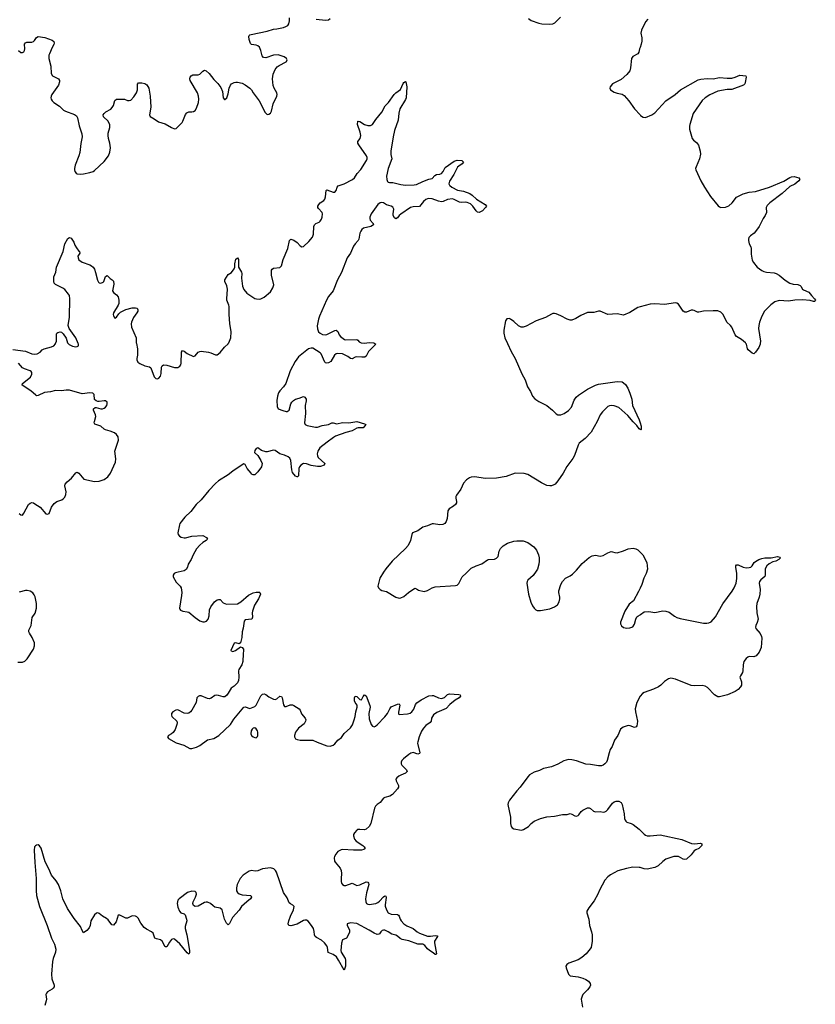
# Model space of a CAD drawing. Header units: inches. Extents: x 1649826 to 1814874, y 507393 to 641959.
# Tile 79 of 131: x 1772096 to 1782233, y 531586 to 544123. Entities that reach past the tile are written whole.
import ezdxf

# ---------------------------------------------------------------- set-up
doc = ezdxf.new("R2010")
doc.units = ezdxf.units.IN
doc.header["$MEASUREMENT"] = 0
for name, color, linetype in [('B7573', 7, 'Continuous'), ('B7574', 7, 'Continuous'), ('B7583', 7, 'Continuous'), ('B7584', 7, 'Continuous')]:
    doc.layers.add(name, color=color, linetype=linetype)

msp = doc.modelspace()

# ---------------------------------------------------------------- linework, layer by layer
at = {"layer": 'B7573', "color": 6}
for points, elevation in [([(1772010, 539924), (1772170, 539901), (1772249, 539869), (1772290, 539866), (1772317, 539870), (1772356, 539890), (1772382, 539918), (1772407, 539933), (1772503, 539957), (1772530, 539972), (1772550, 539995), (1772552, 540000)], 500), ([(1776620, 540000), (1776633, 539990), (1776541, 539899), (1776510, 539838), (1776493, 539827), (1776455, 539825), (1776390, 539829), (1776370, 539825), (1776330, 539804), (1776310, 539808), (1776276, 539836), (1776210, 539868), (1776146, 539874), (1776130, 539870), (1776108, 539852), (1776058, 539770), (1776030, 539754), (1776010, 539748), (1775994, 539754), (1775983, 539763), (1775938, 539870), (1775923, 539883), (1775830, 539939), (1775810, 539942), (1775776, 539930), (1775650, 539830), (1775607, 539770), (1775542, 539650), (1775486, 539490), (1775458, 539450), (1775410, 539396), (1775395, 539370), (1775381, 539330), (1775374, 539274), (1775376, 539196), (1775390, 539170), (1775450, 539145), (1775490, 539134), (1775504, 539136), (1775527, 539150), (1775551, 539230), (1775565, 539255), (1775584, 539276), (1775610, 539291), (1775656, 539304), (1775710, 539326), (1775730, 539316), (1775745, 539290), (1775747, 539270), (1775735, 539210), (1775739, 539110), (1775725, 538990), (1775734, 538970), (1775757, 538957), (1775864, 538936), (1775890, 538936), (1775950, 538956), (1776032, 538968), (1776071, 538989), (1776090, 538990), (1776135, 538975), (1776210, 538994), (1776290, 538989), (1776390, 539006), (1776490, 538978), (1776504, 538970), (1776493, 538950), (1776470, 538928), (1776410, 538925), (1776390, 538920), (1776332, 538890), (1776253, 538867), (1776121, 538819), (1776095, 538805), (1776015, 538745), (1775921, 538670), (1775894, 538630), (1775886, 538594), (1775889, 538570), (1775900, 538550), (1775985, 538470), (1775974, 538450), (1775930, 538433), (1775890, 538433), (1775808, 538448), (1775750, 538469), (1775710, 538471), (1775676, 538450), (1775660, 538430), (1775653, 538410), (1775646, 538314), (1775637, 538303), (1775630, 538301), (1775610, 538310), (1775570, 538358), (1775562, 538390), (1775552, 538510), (1775538, 538538), (1775517, 538557), (1775470, 538579), (1775410, 538595), (1775350, 538638), (1775330, 538641), (1775250, 538620), (1775230, 538620), (1775177, 538637), (1775130, 538673), (1775110, 538663), (1775090, 538637), (1775088, 538610), (1775132, 538572), (1775170, 538510), (1775183, 538470), (1775177, 538430), (1775130, 538365), (1775090, 538329), (1775070, 538329), (1775050, 538335), (1775044, 538350), (1774992, 538410), (1774970, 538459), (1774950, 538467), (1774930, 538456), (1774810, 538376), (1774751, 538329), (1774630, 538250), (1774590, 538217), (1774505, 538130), (1774409, 538010), (1774346, 537950), (1774278, 537862), (1774201, 537790), (1774138, 537710), (1774130, 537690), (1774112, 537590), (1774113, 537570), (1774130, 537546), (1774154, 537534), (1774190, 537526), (1774210, 537527), (1774290, 537546), (1774430, 537554), (1774474, 537530), (1774487, 537510), (1774470, 537490), (1774430, 537465), (1774390, 537432), (1774350, 537386), (1774304, 537310), (1774279, 537250), (1774242, 537190), (1774234, 537150), (1774218, 537122), (1774190, 537105), (1774115, 537090), (1774082, 537078), (1774066, 537070), (1774052, 537050), (1774053, 537030), (1774090, 536963), (1774140, 536910), (1774153, 536890), (1774160, 536830), (1774159, 536790), (1774132, 536632), (1774136, 536616), (1774145, 536605), (1774173, 536593), (1774230, 536585), (1774250, 536578), (1774330, 536510), (1774390, 536467), (1774430, 536454), (1774450, 536455), (1774475, 536465), (1774497, 536490), (1774508, 536532), (1774516, 536610), (1774531, 536649), (1774578, 536710), (1774610, 536736), (1774630, 536742), (1774650, 536739), (1774690, 536700), (1774730, 536680), (1774870, 536687), (1774913, 536710), (1775010, 536795), (1775070, 536824), (1775110, 536833), (1775152, 536832), (1775156, 536830), (1775162, 536810), (1775139, 536750), (1775087, 536670), (1775062, 536590), (1775059, 536570), (1775063, 536517), (1775055, 536490), (1774970, 536482), (1774957, 536463), (1774943, 536377), (1774929, 536329), (1774924, 536256), (1774910, 536188), (1774890, 536177), (1774850, 536189), (1774830, 536184), (1774788, 536090), (1774790, 536085), (1774810, 536079), (1774844, 536090), (1774910, 536138), (1774930, 536131), (1774946, 536106), (1774948, 536090), (1774941, 536050), (1774937, 535950), (1774927, 535910), (1774889, 535850), (1774885, 535830), (1774889, 535750), (1774884, 535710), (1774870, 535678), (1774830, 535637), (1774790, 535610), (1774754, 535546), (1774736, 535524), (1774710, 535503), (1774690, 535500), (1774630, 535518), (1774599, 535521), (1774584, 535516), (1774537, 535483), (1774510, 535476), (1774490, 535479), (1774410, 535512), (1774388, 535512), (1774370, 535507), (1774353, 535490), (1774344, 535430), (1774290, 535333), (1774271, 535309), (1774250, 535295), (1774230, 535288), (1774190, 535293), (1774110, 535334), (1774084, 535330), (1774047, 535310), (1774032, 535290), (1774028, 535268), (1774036, 535250), (1774097, 535190), (1774101, 535170), (1774099, 535150), (1774075, 535085), (1774052, 535048), (1774030, 535028), (1773991, 535010), (1773981, 534990), (1773990, 534970), (1774090, 534916), (1774185, 534885), (1774264, 534844), (1774290, 534842), (1774350, 534862), (1774390, 534882), (1774490, 534953), (1774570, 534970), (1774633, 535007), (1774781, 535150), (1774823, 535217), (1774950, 535369), (1774970, 535374), (1775030, 535354), (1775090, 535376), (1775110, 535393), (1775170, 535515), (1775190, 535534), (1775210, 535539), (1775230, 535530), (1775270, 535500), (1775330, 535472), (1775350, 535468), (1775370, 535477), (1775410, 535511), (1775430, 535507), (1775438, 535490), (1775458, 535398), (1775470, 535378), (1775490, 535377), (1775542, 535398), (1775570, 535399), (1775590, 535392), (1775658, 535350), (1775670, 535330), (1775686, 535286), (1775735, 535230), (1775740, 535210), (1775739, 535190), (1775721, 535159), (1775650, 535104), (1775608, 535052), (1775597, 535010), (1775598, 534990), (1775610, 534966), (1775630, 534957), (1775670, 534948), (1775830, 534949), (1775884, 534924), (1776010, 534878), (1776050, 534875), (1776090, 534887), (1776110, 534902), (1776150, 534950), (1776195, 534985), (1776230, 535033), (1776310, 535107), (1776335, 535145), (1776359, 535210), (1776370, 535250), (1776378, 535310), (1776397, 535370), (1776395, 535395), (1776368, 535430), (1776361, 535450), (1776362, 535490), (1776370, 535510), (1776390, 535505), (1776430, 535467), (1776450, 535462), (1776473, 535507), (1776490, 535528), (1776510, 535513), (1776558, 535390), (1776561, 535370), (1776543, 535290), (1776550, 535219), (1776574, 535150), (1776590, 535127), (1776610, 535120), (1776630, 535126), (1776650, 535143), (1776750, 535245), (1776782, 535290), (1776810, 535347), (1776830, 535372), (1776910, 535409), (1776930, 535410), (1776937, 535397), (1776924, 535304), (1776924, 535284), (1776930, 535276), (1777037, 535283), (1777069, 535291), (1777093, 535310), (1777116, 535344), (1777137, 535403), (1777155, 535425), (1777210, 535463), (1777310, 535513), (1777350, 535520), (1777370, 535517), (1777430, 535488), (1777470, 535481), (1777508, 535492), (1777548, 535530), (1777570, 535538), (1777690, 535532), (1777707, 535527), (1777710, 535510), (1777693, 535490), (1777643, 535457), (1777578, 535402), (1777530, 535351), (1777410, 535300), (1777368, 535270), (1777344, 535230), (1777337, 535190), (1777327, 535173), (1777270, 535135), (1777240, 535100), (1777217, 535063), (1777186, 534990), (1777168, 534930), (1777166, 534910), (1777196, 534790), (1777190, 534778), (1777170, 534773), (1777110, 534791), (1777078, 534782), (1777052, 534768), (1776986, 534710), (1776966, 534690), (1776954, 534670), (1776955, 534650), (1776966, 534630), (1777024, 534570), (1777031, 534550), (1777011, 534530), (1776950, 534505), (1776926, 534490), (1776900, 534470), (1776889, 534451), (1776892, 534430), (1776923, 534370), (1776922, 534350), (1776910, 534330), (1776844, 534256), (1776810, 534237), (1776750, 534220), (1776731, 534209), (1776690, 534157), (1776649, 534131), (1776629, 534111), (1776616, 534084), (1776569, 533890), (1776550, 533850), (1776510, 533814), (1776490, 533806), (1776430, 533813), (1776400, 533810), (1776390, 533805), (1776360, 533770), (1776350, 533750), (1776347, 533730), (1776360, 533690), (1776383, 533663), (1776467, 533610), (1776486, 533590), (1776496, 533570), (1776494, 533566), (1776482, 533558), (1776450, 533549), (1776348, 533548), (1776210, 533557), (1776190, 533554), (1776150, 533530), (1776122, 533498), (1776106, 533470), (1776103, 533450), (1776108, 533410), (1776115, 533395), (1776178, 533318), (1776193, 533290), (1776197, 533250), (1776190, 533190), (1776191, 533151), (1776197, 533130), (1776210, 533110), (1776230, 533100), (1776250, 533100), (1776330, 533128), (1776350, 533122), (1776390, 533097), (1776430, 533109), (1776510, 533147), (1776530, 533142), (1776540, 533130), (1776543, 533110), (1776514, 533006), (1776501, 532930), (1776504, 532890), (1776515, 532870), (1776530, 532860), (1776550, 532857), (1776632, 532868), (1776658, 532882), (1776679, 532901), (1776730, 532955), (1776750, 532969), (1776762, 532962), (1776767, 532947), (1776753, 532853), (1776754, 532834), (1776769, 532790), (1776792, 532750), (1776830, 532734), (1776909, 532729), (1776921, 532721), (1776932, 532710), (1776945, 532670), (1776957, 532650), (1776990, 532610), (1777030, 532586), (1777110, 532552), (1777158, 532510), (1777190, 532490), (1777290, 532452), (1777330, 532453), (1777390, 532464), (1777417, 532457), (1777420, 532450), (1777381, 532390), (1777379, 532370), (1777407, 532230), (1777399, 532221), (1777390, 532221), (1777363, 532243), (1777316, 532270), (1777290, 532292), (1777256, 532336), (1777232, 532352), (1777170, 532353), (1777055, 532395), (1776970, 532410), (1776943, 532423), (1776910, 532455), (1776890, 532468), (1776839, 532479), (1776791, 532510), (1776750, 532528), (1776730, 532530), (1776715, 532525), (1776698, 532510), (1776678, 532482), (1776670, 532478), (1776650, 532477), (1776610, 532494), (1776550, 532530), (1776390, 532614), (1776310, 532624), (1776269, 532610), (1776267, 532590), (1776291, 532551), (1776298, 532530), (1776296, 532504), (1776287, 532473), (1776258, 532430), (1776210, 532405), (1776194, 532366), (1776189, 532270), (1776192, 532250), (1776241, 532170), (1776247, 532150), (1776245, 532070), (1776230, 532019), (1776158, 532150), (1776131, 532191), (1776090, 532220), (1776027, 532247), (1776019, 532310), (1776011, 532330), (1775979, 532370), (1775943, 532403), (1775877, 532437), (1775861, 532450), (1775851, 532470), (1775848, 532512), (1775839, 532550), (1775815, 532590), (1775770, 532644), (1775750, 532658), (1775730, 532659), (1775710, 532654), (1775630, 532608), (1775550, 532586), (1775525, 532590), (1775516, 532610), (1775524, 532650), (1775545, 532710), (1775583, 532790), (1775590, 532810), (1775591, 532831), (1775576, 532850), (1775545, 532865), (1775530, 532880), (1775502, 532942), (1775456, 533010), (1775369, 533270), (1775355, 533290), (1775332, 533310), (1775290, 533325), (1775191, 533309), (1775130, 533286), (1775097, 533283), (1775050, 533288), (1775018, 533282), (1774944, 533230), (1774904, 533190), (1774868, 533112), (1774858, 533070), (1774860, 533030), (1774869, 533010), (1774892, 532992), (1774930, 532978), (1775039, 532970), (1775050, 532950), (1775035, 532930), (1774988, 532892), (1774923, 532830), (1774890, 532785), (1774807, 532693), (1774770, 532615), (1774750, 532598), (1774730, 532618), (1774705, 532670), (1774674, 532790), (1774650, 532810), (1774584, 532824), (1774559, 532839), (1774525, 532870), (1774490, 532886), (1774470, 532887), (1774450, 532882), (1774370, 532834), (1774332, 532832), (1774310, 532844), (1774301, 532870), (1774306, 532890), (1774336, 532950), (1774347, 532990), (1774343, 533010), (1774330, 533023), (1774290, 533025), (1774233, 533010), (1774126, 532930), (1774110, 532910), (1774105, 532890), (1774103, 532870), (1774110, 532825), (1774130, 532773), (1774147, 532750), (1774190, 532738), (1774204, 532724), (1774223, 532670), (1774225, 532650), (1774205, 532575), (1774204, 532550), (1774224, 532470), (1774259, 532270), (1774259, 532241), (1774250, 532225), (1774230, 532240), (1774137, 532357), (1774070, 532416), (1774050, 532421), (1774030, 532413), (1774003, 532377), (1773970, 532316), (1773950, 532319), (1773910, 532392), (1773889, 532409), (1773839, 532419), (1773818, 532430), (1773795, 532490), (1773773, 532510), (1773710, 532542), (1773683, 532563), (1773639, 532619), (1773604, 532684), (1773590, 532699), (1773570, 532708), (1773530, 532711), (1773510, 532705), (1773470, 532682), (1773450, 532682), (1773370, 532723), (1773350, 532719), (1773325, 532635), (1773290, 532593), (1773270, 532597), (1773221, 532661), (1773200, 532680), (1773150, 532710), (1773110, 532742), (1773090, 532750), (1773074, 532746), (1773050, 532725), (1773004, 532650), (1772995, 532590), (1772982, 532558), (1772950, 532527), (1772910, 532498), (1772890, 532527), (1772870, 532576), (1772790, 532678), (1772705, 532805), (1772644, 532930), (1772620, 533030), (1772591, 533111), (1772560, 533160), (1772501, 533230), (1772467, 533310), (1772420, 533400), (1772370, 533575), (1772350, 533604), (1772330, 533615), (1772310, 533614), (1772297, 533603), (1772286, 533590), (1772280, 533550), (1772289, 533390), (1772307, 533190), (1772305, 533035), (1772312, 532970), (1772347, 532830), (1772444, 532590), (1772500, 532430), (1772540, 532350), (1772555, 532290), (1772552, 532248), (1772524, 532170), (1772515, 532130), (1772500, 531970), (1772504, 531910), (1772533, 531830), (1772534, 531810), (1772523, 531790), (1772510, 531779), (1772450, 531745), (1772437, 531730), (1772429, 531710), (1772436, 531650), (1772435, 531630), (1772417, 531570)], 500), ([(1772714, 540000), (1772726, 539986), (1772770, 539966), (1772810, 539959), (1772830, 539960), (1772847, 539970), (1772847, 539990), (1772842, 540000)], 500), ([(1773583, 540000), (1773596, 539930), (1773596, 539850), (1773588, 539810), (1773589, 539790), (1773603, 539763), (1773626, 539746), (1773690, 539717), (1773750, 539702), (1773765, 539690), (1773810, 539577), (1773830, 539553), (1773851, 539549), (1773870, 539559), (1773890, 539585), (1773900, 539620), (1773903, 539697), (1773910, 539714), (1773930, 539727), (1773970, 539726), (1774070, 539694), (1774110, 539696), (1774135, 539710), (1774150, 539730), (1774155, 539750), (1774158, 539890), (1774168, 539912), (1774190, 539904), (1774231, 539871), (1774310, 539836), (1774330, 539844), (1774370, 539888), (1774390, 539899), (1774410, 539904), (1774502, 539890), (1774530, 539882), (1774590, 539854), (1774610, 539856), (1774650, 539884), (1774706, 539954), (1774750, 539994), (1774754, 540000)], 500), ([(1778310, 540000), (1778359, 539899), (1778410, 539811), (1778493, 539613), (1778538, 539538), (1778567, 539450), (1778603, 539390), (1778629, 539329), (1778657, 539297), (1778710, 539262), (1778811, 539211), (1778886, 539150), (1778930, 539103), (1778951, 539091), (1778990, 539091), (1779033, 539107), (1779090, 539148), (1779125, 539190), (1779160, 539280), (1779184, 539316), (1779216, 539344), (1779330, 539420), (1779430, 539470), (1779470, 539482), (1779710, 539516), (1779770, 539510), (1779790, 539501), (1779816, 539476), (1779843, 539430), (1779869, 539369), (1779896, 539290), (1779905, 539210), (1779988, 539030), (1780000, 538991)], 600), ([(1772090, 537834), (1772110, 537819), (1772130, 537815), (1772150, 537839), (1772210, 537950), (1772230, 537969), (1772250, 537974), (1772270, 537970), (1772290, 537960), (1772356, 537916), (1772430, 537830), (1772450, 537826), (1772470, 537835), (1772502, 537918), (1772536, 537964), (1772570, 537988), (1772631, 538009), (1772655, 538025), (1772670, 538043), (1772684, 538076), (1772688, 538110), (1772671, 538189), (1772675, 538210), (1772700, 538240), (1772756, 538284), (1772810, 538352), (1772830, 538360), (1772850, 538348), (1772913, 538273), (1773050, 538242), (1773110, 538245), (1773173, 538267), (1773217, 538303), (1773253, 538347), (1773315, 538490), (1773320, 538530), (1773310, 538630), (1773354, 538770), (1773351, 538810), (1773330, 538842), (1773302, 538862), (1773250, 538885), (1773190, 538899), (1773170, 538910), (1773130, 538946), (1773053, 538973), (1773045, 538990), (1773047, 539007), (1773064, 539070), (1773063, 539090), (1773035, 539150), (1773036, 539170), (1773056, 539184), (1773070, 539186), (1773130, 539167), (1773150, 539167), (1773170, 539176), (1773189, 539190), (1773204, 539210), (1773212, 539230), (1773210, 539253), (1773190, 539268), (1773171, 539271), (1773110, 539261), (1773090, 539262), (1773070, 539270), (1773049, 539289), (1773043, 539350), (1773027, 539367), (1772991, 539371), (1772890, 539360), (1772730, 539406), (1772690, 539406), (1772630, 539399), (1772550, 539402), (1772490, 539386), (1772410, 539374), (1772330, 539338), (1772310, 539335), (1772300, 539340), (1772238, 539398), (1772126, 539470), (1772132, 539490), (1772234, 539570), (1772251, 539610), (1772250, 539630), (1772242, 539642), (1772231, 539651), (1772156, 539676), (1772131, 539691), (1772080, 539750)], 500), ([(1780000, 538907), (1779990, 538913), (1779958, 538958), (1779910, 539002), (1779842, 539082), (1779730, 539183), (1779670, 539205), (1779630, 539209), (1779610, 539205), (1779590, 539196), (1779570, 539177), (1779522, 539130), (1779490, 539090), (1779453, 539007), (1779375, 538870), (1779301, 538790), (1779225, 538730), (1779210, 538707), (1779165, 538575), (1779144, 538536), (1779066, 538434), (1779020, 538350), (1778954, 538250), (1778917, 538210), (1778900, 538200), (1778870, 538188), (1778850, 538186), (1778810, 538194), (1778744, 538224), (1778571, 538331), (1778525, 538345), (1778410, 538348), (1778292, 538308), (1778170, 538285), (1778030, 538282), (1777890, 538303), (1777850, 538300), (1777825, 538290), (1777790, 538262), (1777750, 538220), (1777715, 538145), (1777659, 538070), (1777652, 538050), (1777652, 538032), (1777662, 537990), (1777659, 537970), (1777648, 537952), (1777624, 537930), (1777567, 537893), (1777550, 537870), (1777544, 537770), (1777530, 537734), (1777513, 537710), (1777485, 537695), (1777450, 537690), (1777370, 537704), (1777350, 537704), (1777290, 537678), (1777230, 537662), (1777170, 537616), (1777102, 537590), (1777090, 537570), (1777076, 537490), (1777047, 537430), (1777011, 537390), (1776843, 537230), (1776761, 537130), (1776730, 537087), (1776684, 537010), (1776660, 536910), (1776666, 536890), (1776687, 536867), (1776710, 536857), (1776770, 536841), (1776890, 536768), (1776930, 536757), (1776950, 536761), (1776990, 536780), (1777050, 536830), (1777130, 536884), (1777150, 536878), (1777178, 536858), (1777250, 536844), (1777290, 536854), (1777350, 536889), (1777390, 536903), (1777650, 536917), (1777670, 536924), (1777690, 536942), (1777734, 537030), (1777786, 537074), (1777850, 537140), (1777910, 537171), (1777984, 537196), (1778054, 537246), (1778070, 537251), (1778145, 537255), (1778172, 537268), (1778191, 537290), (1778206, 537354), (1778222, 537390), (1778256, 537424), (1778310, 537458), (1778390, 537484), (1778430, 537489), (1778510, 537486), (1778570, 537467), (1778648, 537410), (1778680, 537370), (1778704, 537310), (1778714, 537270), (1778716, 537230), (1778710, 537190), (1778692, 537128), (1778678, 537102), (1778636, 537044), (1778572, 536988), (1778561, 536970), (1778559, 536950), (1778578, 536810), (1778610, 536707), (1778630, 536661), (1778649, 536630), (1778670, 536610), (1778690, 536601), (1778730, 536599), (1778850, 536622), (1778910, 536649), (1778946, 536674), (1778968, 536710), (1778977, 536750), (1778978, 536770), (1778963, 536830), (1778966, 536850), (1778991, 536930), (1779011, 536969), (1779050, 537011), (1779110, 537041), (1779138, 537062), (1779190, 537114), (1779260, 537200), (1779350, 537276), (1779390, 537298), (1779410, 537302), (1779430, 537304), (1779490, 537294), (1779530, 537300), (1779590, 537336), (1779630, 537350), (1779649, 537349), (1779678, 537338), (1779710, 537336), (1779790, 537358), (1779850, 537387), (1779910, 537393), (1779945, 537385), (1779970, 537372), (1780000, 537344)], 600), ([(1772070, 535944), (1772130, 535942), (1772163, 535957), (1772190, 535983), (1772272, 536110), (1772285, 536150), (1772283, 536190), (1772255, 536255), (1772219, 536310), (1772211, 536330), (1772214, 536350), (1772244, 536410), (1772256, 536510), (1772292, 536568), (1772312, 536630), (1772310, 536690), (1772293, 536773), (1772281, 536801), (1772264, 536824), (1772230, 536847), (1772190, 536854), (1772170, 536853), (1772090, 536832)], 500), ([(1780000, 536885), (1779979, 536841), (1779915, 536725), (1779861, 536679), (1779807, 536590), (1779752, 536450), (1779752, 536430), (1779763, 536403), (1779790, 536385), (1779830, 536376), (1779870, 536379), (1779906, 536394), (1779930, 536426), (1779945, 536490), (1779960, 536520), (1779970, 536530), (1780000, 536546)], 600), ([(1780000, 535509), (1779958, 535430), (1779939, 535350), (1779942, 535310), (1779965, 535190), (1779964, 535156), (1779958, 535130), (1779950, 535118), (1779930, 535110), (1779872, 535132), (1779850, 535134), (1779785, 535115), (1779752, 535090), (1779715, 535010), (1779676, 534950), (1779644, 534870), (1779620, 534830), (1779606, 534790), (1779582, 534690), (1779572, 534670), (1779552, 534648), (1779530, 534632), (1779510, 534624), (1779470, 534624), (1779370, 534641), (1779310, 534643), (1779190, 534685), (1779130, 534700), (1779090, 534702), (1779030, 534685), (1778950, 534642), (1778870, 534610), (1778771, 534589), (1778717, 534563), (1778650, 534540), (1778593, 534507), (1778570, 534483), (1778474, 534350), (1778430, 534303), (1778335, 534185), (1778318, 534150), (1778317, 534130), (1778349, 533970), (1778348, 533888), (1778359, 533850), (1778371, 533831), (1778390, 533821), (1778490, 533804), (1778514, 533810), (1778580, 533850), (1778613, 533890), (1778650, 533918), (1778730, 533953), (1778810, 533975), (1778910, 533980), (1779010, 534002), (1779070, 534002), (1779110, 534016), (1779130, 534009), (1779170, 533984), (1779190, 533983), (1779210, 533988), (1779221, 533999), (1779250, 534040), (1779270, 534060), (1779330, 534086), (1779350, 534089), (1779370, 534078), (1779406, 534046), (1779430, 534037), (1779490, 534041), (1779530, 534034), (1779550, 534037), (1779570, 534047), (1779590, 534065), (1779650, 534149), (1779670, 534164), (1779694, 534174), (1779730, 534174), (1779757, 534157), (1779773, 534130), (1779796, 534010), (1779802, 533950), (1779808, 533930), (1779817, 533917), (1779830, 533906), (1779888, 533890), (1779914, 533874), (1779990, 533815), (1780000, 533805)], 600), ([(1780000, 533326), (1779990, 533329), (1779908, 533332), (1779825, 533315), (1779716, 533284), (1779624, 533236), (1779590, 533209), (1779550, 533165), (1779481, 533039), (1779463, 532990), (1779417, 532903), (1779346, 532814), (1779323, 532770), (1779323, 532750), (1779348, 532670), (1779354, 532590), (1779382, 532510), (1779389, 532470), (1779391, 532390), (1779376, 532310), (1779349, 532271), (1779312, 532228), (1779258, 532182), (1779210, 532153), (1779091, 532110), (1779066, 532094), (1779056, 532070), (1779058, 532050), (1779088, 531970), (1779110, 531950), (1779210, 531935), (1779270, 531920), (1779310, 531902), (1779341, 531881), (1779366, 531850), (1779368, 531830), (1779361, 531810), (1779330, 531770), (1779272, 531710), (1779261, 531690), (1779249, 531650), (1779267, 531550)], 600)]:
    msp.add_lwpolyline(points, dxfattribs=dict(at, elevation=elevation))
at = {"layer": 'B7573', "color": 6, "elevation": 500}
msp.add_lwpolyline([(1775090, 535108), (1775070, 535104), (1775056, 535090), (1775045, 535070), (1775042, 535030), (1775050, 535010), (1775070, 534990), (1775090, 534983), (1775110, 534981), (1775125, 534995), (1775130, 535010), (1775131, 535050), (1775125, 535070), (1775110, 535095)], close=True, dxfattribs=at)
at = {"layer": 'B7574', "color": 6}
for points, elevation in [([(1772080, 543730), (1772110, 543707), (1772130, 543705), (1772150, 543714), (1772159, 543730), (1772163, 543750), (1772159, 543810), (1772168, 543830), (1772185, 543835), (1772250, 543835), (1772270, 543844), (1772284, 543856), (1772310, 543896), (1772330, 543907), (1772418, 543898), (1772510, 543861), (1772530, 543844), (1772536, 543824), (1772532, 543808), (1772509, 543770), (1772475, 543690), (1772469, 543670), (1772465, 543630), (1772491, 543530), (1772496, 543436), (1772512, 543410), (1772590, 543370), (1772602, 543350), (1772604, 543330), (1772589, 543290), (1772504, 543170), (1772495, 543150), (1772493, 543130), (1772498, 543110), (1772510, 543090), (1772531, 543070), (1772603, 543023), (1772653, 542973), (1772679, 542959), (1772795, 542915), (1772818, 542898), (1772833, 542873), (1772852, 542770), (1772888, 542670), (1772892, 542630), (1772873, 542547), (1772862, 542430), (1772851, 542390), (1772802, 542270), (1772795, 542230), (1772796, 542210), (1772800, 542190), (1772816, 542170), (1772830, 542162), (1772870, 542156), (1772910, 542159), (1772990, 542177), (1773030, 542190), (1773050, 542202), (1773170, 542318), (1773226, 542390), (1773244, 542436), (1773252, 542490), (1773245, 542550), (1773227, 542610), (1773221, 542650), (1773223, 542677), (1773245, 542750), (1773245, 542785), (1773225, 542830), (1773164, 542884), (1773160, 542910), (1773172, 542930), (1773192, 542950), (1773256, 542984), (1773276, 543004), (1773292, 543030), (1773308, 543092), (1773330, 543109), (1773430, 543112), (1773470, 543094), (1773490, 543092), (1773510, 543100), (1773550, 543141), (1773583, 543190), (1773595, 543230), (1773596, 543304), (1773610, 543317), (1773650, 543320), (1773692, 543312), (1773715, 543295), (1773740, 543250), (1773759, 543150), (1773765, 543010), (1773749, 542910), (1773760, 542890), (1773810, 542862), (1773863, 542823), (1773950, 542798), (1774030, 542749), (1774070, 542735), (1774090, 542738), (1774164, 542816), (1774175, 542830), (1774210, 542915), (1774225, 542935), (1774250, 542949), (1774288, 542948), (1774310, 542954), (1774330, 542968), (1774350, 542998), (1774376, 543070), (1774379, 543110), (1774375, 543150), (1774361, 543190), (1774266, 543350), (1774263, 543370), (1774267, 543390), (1774282, 543410), (1774301, 543419), (1774370, 543421), (1774390, 543429), (1774430, 543468), (1774450, 543479), (1774470, 543473), (1774510, 543439), (1774570, 543362), (1774620, 543310), (1774658, 543258), (1774681, 543210), (1774687, 543127), (1774707, 543107), (1774710, 543105), (1774733, 543127), (1774750, 543181), (1774763, 543250), (1774782, 543290), (1774795, 543305), (1774830, 543325), (1774850, 543327), (1774870, 543327), (1774930, 543314), (1774970, 543292), (1775029, 543249), (1775048, 543230), (1775072, 543190), (1775146, 543090), (1775223, 542943), (1775250, 542917), (1775270, 542918), (1775290, 542931), (1775303, 542957), (1775326, 543050), (1775371, 543150), (1775376, 543170), (1775374, 543190), (1775339, 543250), (1775327, 543287), (1775318, 543370), (1775327, 543430), (1775351, 543489), (1775377, 543523), (1775400, 543540), (1775490, 543585), (1775496, 543590), (1775504, 543610), (1775494, 543630), (1775467, 543650), (1775390, 543677), (1775330, 543671), (1775230, 543638), (1775203, 543643), (1775184, 543664), (1775169, 543730), (1775150, 543772), (1775130, 543790), (1775110, 543799), (1775050, 543808), (1775038, 543818), (1775020, 543870), (1775015, 543910), (1775019, 543921), (1775027, 543930), (1775044, 543936), (1775250, 543977), (1775330, 544004), (1775370, 544007), (1775455, 544025), (1775485, 544035), (1775511, 544050), (1775524, 544070), (1775534, 544110), (1775534, 544146)], 600), ([(1775871, 544131), (1775990, 544116), (1776030, 544122), (1776050, 544136)], 600), ([(1778578, 544138), (1778613, 544113), (1778710, 544077), (1778750, 544070), (1778850, 544065), (1778889, 544071), (1778915, 544085), (1778986, 544154)], 600), ([(1780000, 543769), (1779993, 543750), (1779984, 543710), (1779970, 543690), (1779907, 543653), (1779890, 543630), (1779880, 543510), (1779869, 543470), (1779833, 543427), (1779759, 543361), (1779650, 543308), (1779619, 543270), (1779614, 543250), (1779624, 543230), (1779670, 543200), (1779707, 543187), (1779770, 543175), (1779798, 543158), (1779858, 543090), (1779929, 542990), (1780000, 542910)], 600), ([(1774754, 540000), (1774762, 540010), (1774787, 540070), (1774792, 540150), (1774775, 540255), (1774766, 540370), (1774765, 540470), (1774762, 540490), (1774737, 540550), (1774734, 540570), (1774743, 540690), (1774733, 540733), (1774709, 540790), (1774709, 540810), (1774750, 540879), (1774796, 540904), (1774827, 540950), (1774835, 540970), (1774835, 541015), (1774850, 541075), (1774870, 541090), (1774884, 541070), (1774883, 540970), (1774921, 540910), (1774928, 540890), (1774922, 540830), (1774933, 540730), (1774950, 540687), (1774990, 540640), (1775090, 540575), (1775111, 540569), (1775150, 540566), (1775170, 540570), (1775211, 540589), (1775290, 540658), (1775321, 540710), (1775332, 540748), (1775306, 540870), (1775302, 540910), (1775305, 540935), (1775313, 540947), (1775330, 540958), (1775410, 540969), (1775433, 540987), (1775453, 541070), (1775512, 541210), (1775533, 541310), (1775550, 541327), (1775590, 541317), (1775630, 541288), (1775670, 541243), (1775690, 541231), (1775710, 541234), (1775781, 541299), (1775826, 541354), (1775837, 541390), (1775844, 541490), (1775850, 541510), (1775870, 541529), (1775910, 541546), (1775922, 541558), (1775939, 541581), (1775951, 541610), (1775954, 541650), (1775948, 541668), (1775901, 541721), (1775896, 541730), (1775896, 541750), (1775905, 541770), (1775922, 541790), (1775970, 541821), (1775982, 541838), (1775993, 541867), (1776000, 541950), (1776010, 541958), (1776090, 541925), (1776110, 541926), (1776128, 541950), (1776141, 541990), (1776153, 542007), (1776230, 542034), (1776335, 542090), (1776360, 542110), (1776394, 542166), (1776443, 542217), (1776514, 542330), (1776521, 542350), (1776522, 542370), (1776514, 542390), (1776415, 542530), (1776406, 542550), (1776404, 542570), (1776435, 542610), (1776441, 542650), (1776433, 542690), (1776400, 542790), (1776403, 542830), (1776410, 542833), (1776430, 542827), (1776489, 542789), (1776530, 542774), (1776565, 542775), (1776592, 542788), (1776633, 542850), (1776710, 542947), (1776754, 543026), (1776794, 543070), (1776868, 543170), (1776890, 543192), (1776946, 543234), (1776982, 543310), (1776990, 543322), (1777010, 543337), (1777015, 543330), (1777029, 543269), (1777020, 543130), (1777012, 543108), (1776940, 542990), (1776928, 542932), (1776918, 542842), (1776871, 542710), (1776853, 542630), (1776825, 542450), (1776826, 542406), (1776839, 542350), (1776792, 542230), (1776769, 542131), (1776773, 542090), (1776783, 542063), (1776790, 542055), (1776808, 542048), (1776852, 542048), (1776950, 542023), (1777010, 542017), (1777121, 542019), (1777150, 542024), (1777230, 542062), (1777310, 542093), (1777350, 542101), (1777383, 542137), (1777408, 542152), (1777450, 542155), (1777470, 542165), (1777491, 542190), (1777518, 542242), (1777630, 542323), (1777670, 542333), (1777728, 542328), (1777751, 542310), (1777734, 542286), (1777690, 542260), (1777675, 542245), (1777626, 542150), (1777572, 542068), (1777565, 542035), (1777570, 542018), (1777575, 542010), (1777602, 541990), (1777674, 541954), (1777750, 541939), (1777832, 541910), (1777861, 541890), (1777917, 541837), (1778026, 541770), (1778042, 541750), (1778032, 541730), (1777992, 541690), (1777949, 541669), (1777930, 541673), (1777910, 541688), (1777868, 541748), (1777838, 541778), (1777797, 541797), (1777770, 541799), (1777730, 541794), (1777698, 541798), (1777633, 541833), (1777610, 541840), (1777546, 541834), (1777490, 541808), (1777470, 541805), (1777430, 541811), (1777350, 541840), (1777310, 541846), (1777290, 541844), (1777270, 541835), (1777242, 541810), (1777190, 541743), (1777110, 541742), (1777075, 541730), (1776953, 541647), (1776932, 541630), (1776910, 541601), (1776890, 541589), (1776870, 541598), (1776856, 541630), (1776853, 541650), (1776862, 541710), (1776850, 541734), (1776830, 541747), (1776770, 541766), (1776730, 541791), (1776710, 541794), (1776690, 541790), (1776659, 541770), (1776575, 541650), (1776558, 541610), (1776556, 541590), (1776562, 541570), (1776598, 541530), (1776603, 541510), (1776569, 541491), (1776477, 541470), (1776456, 541450), (1776443, 541430), (1776430, 541404), (1776417, 541330), (1776409, 541311), (1776371, 541270), (1776350, 541240), (1776310, 541150), (1776269, 541090), (1776195, 540905), (1776143, 540810), (1776091, 540670), (1776030, 540598), (1776003, 540550), (1775914, 540350), (1775901, 540310), (1775885, 540225), (1775888, 540188), (1775903, 540150), (1775925, 540130), (1775955, 540115), (1775990, 540111), (1776010, 540115), (1776110, 540167), (1776130, 540170), (1776150, 540154), (1776168, 540110), (1776184, 540090), (1776233, 540053), (1776250, 540048), (1776390, 540050), (1776404, 540044), (1776421, 540021), (1776445, 540010), (1776490, 540003), (1776550, 540011), (1776608, 540008), (1776620, 540000)], 500), ([(1772842, 540000), (1772810, 540073), (1772728, 540190), (1772716, 540216), (1772714, 540230), (1772730, 540334), (1772736, 540570), (1772729, 540610), (1772718, 540630), (1772669, 540689), (1772645, 540705), (1772552, 540752), (1772534, 540770), (1772529, 540790), (1772530, 540850), (1772557, 540910), (1772566, 540970), (1772648, 541170), (1772670, 541268), (1772710, 541336), (1772730, 541351), (1772750, 541343), (1772786, 541290), (1772800, 541250), (1772818, 541218), (1772850, 541175), (1772859, 541170), (1772860, 541150), (1772838, 541110), (1772839, 541090), (1772850, 541067), (1772890, 541034), (1772990, 541000), (1773010, 540990), (1773034, 540970), (1773048, 540948), (1773063, 540903), (1773085, 540805), (1773100, 540780), (1773110, 540773), (1773130, 540769), (1773159, 540781), (1773169, 540791), (1773190, 540855), (1773210, 540865), (1773248, 540828), (1773276, 540810), (1773292, 540792), (1773295, 540755), (1773280, 540670), (1773290, 540650), (1773330, 540618), (1773350, 540593), (1773360, 540550), (1773357, 540510), (1773350, 540490), (1773289, 540390), (1773286, 540370), (1773290, 540351), (1773310, 540321), (1773330, 540334), (1773361, 540379), (1773382, 540398), (1773449, 540431), (1773530, 540455), (1773570, 540456), (1773593, 540450), (1773601, 540430), (1773600, 540410), (1773590, 540390), (1773546, 540330), (1773519, 540270), (1773515, 540250), (1773522, 540210), (1773579, 540070), (1773581, 540010), (1773583, 540000)], 500), ([(1780000, 540468), (1779970, 540460), (1779870, 540394), (1779790, 540362), (1779710, 540379), (1779590, 540368), (1779490, 540411), (1779470, 540411), (1779410, 540396), (1779330, 540394), (1779244, 540356), (1779183, 540317), (1779130, 540298), (1779110, 540297), (1779070, 540310), (1778992, 540352), (1778930, 540378), (1778910, 540383), (1778890, 540381), (1778870, 540374), (1778794, 540330), (1778674, 540290), (1778550, 540222), (1778510, 540208), (1778484, 540210), (1778450, 540224), (1778390, 540282), (1778350, 540311), (1778330, 540318), (1778304, 540316), (1778285, 540290), (1778263, 540170), (1778264, 540130), (1778276, 540070), (1778310, 540000)], 600), ([(1772552, 540000), (1772563, 540030), (1772563, 540117), (1772570, 540130), (1772582, 540138), (1772610, 540149), (1772630, 540144), (1772650, 540122), (1772688, 540068), (1772705, 540010), (1772714, 540000)], 500)]:
    msp.add_lwpolyline(points, dxfattribs=dict(at, elevation=elevation))
at = {"layer": 'B7583', "color": 6, "elevation": 600}
for points in [[(1781531, 540000), (1781530, 539990), (1781513, 539947), (1781470, 539888), (1781450, 539869), (1781430, 539875), (1781379, 539919), (1781370, 539934), (1781355, 539990), (1781348, 540000)], [(1780000, 538991), (1780014, 538946), (1780015, 538905), (1780010, 538901), (1780000, 538907)], [(1780000, 537344), (1780036, 537310), (1780086, 537210), (1780093, 537127), (1780077, 537070), (1780049, 537011), (1780022, 536930), (1780000, 536885)], [(1780000, 536546), (1780007, 536550), (1780050, 536582), (1780110, 536588), (1780190, 536575), (1780290, 536595), (1780330, 536593), (1780370, 536579), (1780437, 536530), (1780470, 536513), (1780510, 536499), (1780810, 536439), (1780850, 536437), (1780878, 536442), (1780904, 536456), (1780961, 536519), (1781055, 536685), (1781174, 536846), (1781200, 536890), (1781224, 536950), (1781234, 537006), (1781231, 537071), (1781219, 537150), (1781222, 537170), (1781230, 537182), (1781250, 537180), (1781312, 537152), (1781350, 537145), (1781390, 537147), (1781410, 537153), (1781430, 537170), (1781455, 537210), (1781470, 537224), (1781515, 537250), (1781550, 537263), (1781590, 537270), (1781670, 537271), (1781750, 537286), (1781779, 537279), (1781790, 537270), (1781768, 537250), (1781731, 537230), (1781690, 537220), (1781644, 537196), (1781613, 537170), (1781595, 537130), (1781594, 537050), (1781588, 537032), (1781537, 536990), (1781522, 536970), (1781517, 536950), (1781528, 536868), (1781527, 536810), (1781518, 536770), (1781489, 536690), (1781482, 536650), (1781489, 536569), (1781503, 536490), (1781493, 536447), (1781473, 536410), (1781469, 536390), (1781475, 536370), (1781528, 536308), (1781549, 536270), (1781551, 536250), (1781542, 536130), (1781519, 536070), (1781477, 536023), (1781450, 536011), (1781390, 536013), (1781373, 536007), (1781350, 535988), (1781323, 535950), (1781314, 535910), (1781310, 535830), (1781304, 535810), (1781278, 535770), (1781272, 535750), (1781293, 535690), (1781292, 535650), (1781281, 535630), (1781250, 535596), (1781210, 535568), (1781115, 535525), (1781010, 535499), (1780990, 535502), (1780950, 535527), (1780859, 535619), (1780830, 535638), (1780790, 535645), (1780690, 535641), (1780650, 535646), (1780450, 535724), (1780390, 535737), (1780361, 535730), (1780310, 535696), (1780265, 535650), (1780233, 535627), (1780170, 535597), (1780050, 535557), (1780030, 535543), (1780000, 535510), (1780000, 535509)], [(1780000, 533805), (1780050, 533753), (1780070, 533740), (1780090, 533733), (1780130, 533730), (1780255, 533745), (1780530, 533683), (1780653, 533633), (1780692, 533628), (1780770, 533636), (1780786, 533630), (1780787, 533610), (1780771, 533590), (1780749, 533571), (1780710, 533555), (1780690, 533541), (1780649, 533491), (1780590, 533434), (1780570, 533428), (1780550, 533434), (1780490, 533467), (1780430, 533470), (1780328, 533432), (1780290, 533405), (1780231, 533349), (1780190, 533326), (1780090, 533308), (1780050, 533312), (1780000, 533326)]]:
    msp.add_lwpolyline(points, dxfattribs=at)
at = {"layer": 'B7584', "color": 6, "elevation": 600}
for points in [[(1780099, 544130), (1780070, 544096), (1780016, 543990), (1780011, 543950), (1780022, 543890), (1780022, 543850), (1780015, 543810), (1780000, 543769)], [(1780000, 542910), (1780005, 542905), (1780041, 542881), (1780070, 542878), (1780150, 542910), (1780190, 542936), (1780330, 543089), (1780448, 543170), (1780517, 543230), (1780742, 543358), (1780773, 543367), (1780855, 543375), (1780932, 543372), (1781010, 543385), (1781110, 543377), (1781170, 543380), (1781211, 543389), (1781270, 543415), (1781347, 543407), (1781351, 543391), (1781338, 543322), (1781333, 543307), (1781317, 543290), (1781170, 543232), (1781110, 543233), (1780990, 543214), (1780890, 543166), (1780830, 543130), (1780790, 543093), (1780677, 542930), (1780633, 542790), (1780629, 542769), (1780631, 542730), (1780662, 542610), (1780680, 542590), (1780718, 542558), (1780744, 542524), (1780764, 542450), (1780769, 542410), (1780759, 542350), (1780713, 542250), (1780708, 542230), (1780710, 542210), (1780775, 542070), (1780820, 541990), (1780899, 541870), (1780993, 541753), (1781010, 541738), (1781030, 541730), (1781090, 541735), (1781130, 541752), (1781172, 541790), (1781230, 541862), (1781315, 541905), (1781390, 541927), (1781470, 541936), (1781650, 541990), (1781833, 542067), (1781910, 542113), (1781930, 542120), (1781965, 542125), (1782021, 542110), (1782035, 542090), (1782023, 542070), (1781973, 542030), (1781910, 541999), (1781809, 541910), (1781654, 541790), (1781621, 541759), (1781607, 541730), (1781609, 541670), (1781592, 541630), (1781568, 541592), (1781517, 541490), (1781472, 541428), (1781454, 541406), (1781405, 541370), (1781387, 541350), (1781382, 541330), (1781382, 541310), (1781390, 541270), (1781412, 541230), (1781416, 541210), (1781416, 541136), (1781430, 541063), (1781444, 541030), (1781492, 540972), (1781550, 540930), (1781578, 540918), (1781612, 540908), (1781710, 540898), (1781735, 540890), (1781772, 540870), (1781847, 540807), (1781910, 540769), (1781950, 540757), (1782010, 540750), (1782038, 540738), (1782048, 540730), (1782070, 540693), (1782083, 540683), (1782152, 540652), (1782183, 540610), (1782222, 540570), (1782233, 540550), (1782230, 540542), (1782224, 540536), (1782210, 540534), (1782166, 540546), (1782070, 540558), (1781970, 540552), (1781890, 540541), (1781773, 540547), (1781716, 540530), (1781666, 540494), (1781584, 540410), (1781551, 540350), (1781521, 540270), (1781511, 540230), (1781508, 540190), (1781533, 540030), (1781531, 540000)], [(1781348, 540000), (1781342, 540010), (1781292, 540052), (1781230, 540089), (1781211, 540110), (1781168, 540208), (1781150, 540230), (1781107, 540270), (1781057, 540370), (1781030, 540399), (1780990, 540415), (1780930, 540418), (1780810, 540411), (1780750, 540398), (1780730, 540401), (1780690, 540421), (1780670, 540426), (1780650, 540424), (1780590, 540398), (1780570, 540398), (1780550, 540410), (1780490, 540499), (1780470, 540512), (1780450, 540517), (1780310, 540497), (1780187, 540507), (1780130, 540501), (1780000, 540468)]]:
    msp.add_lwpolyline(points, dxfattribs=at)

doc.saveas('drawing.dxf')
